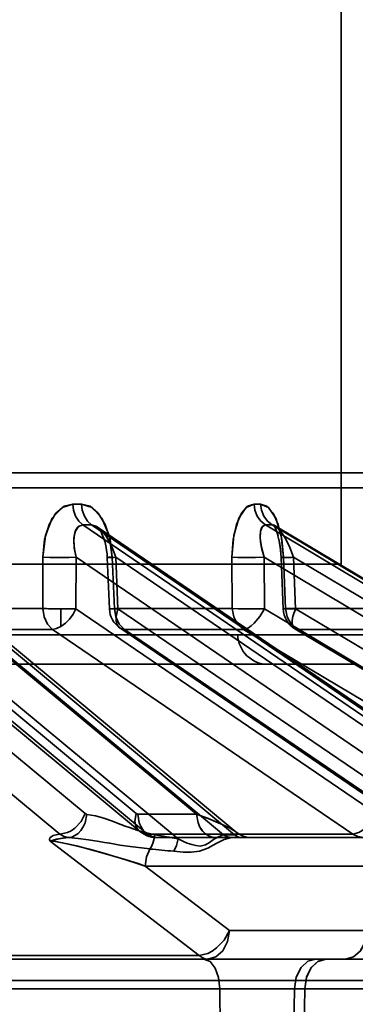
# Model space of a CAD drawing. Header units: millimetres. Extents: x -1465 to 393277, y -3788 to 454312.
# Tile 51 of 256: x 18861 to 18872, y 11642 to 11675. Entities that reach past the tile are written whole.
import ezdxf

# ---------------------------------------------------------------- set-up
doc = ezdxf.new("R2010")
doc.units = ezdxf.units.MM
doc.header["$XCLIPFRAME"] = 2
doc.layers.add('EC-MTR_250-0_7OBJ', color=8, linetype='Continuous')
picture_1 = doc.add_image_def('image1.bmp', size_in_pixel=(951, 911))

msp = doc.modelspace()

# ---------------------------------------------------------------- linework, layer by layer
at = {"layer": 'EC-MTR_250-0_7OBJ', "color": 8, "linetype": 'Continuous', "lineweight": 35, "ltscale": 100}
for p, q in [((18871.109, 11656.827), (18871.109, 11715.327)), ((18874.229, 11659.827), (18822.411, 11659.827)), ((18874.729, 11659.34), (18822.391, 11659.34)), ((18867.234, 11647.917), (18854.943, 11658.115)), ((18867.589, 11647.919), (18855.3, 11658.115)), ((18877.567, 11647.919), (18862.592, 11658.115)), ((18877.863, 11647.917), (18862.885, 11658.115)), ((18885.517, 11648.028), (18868.615, 11658.115)), ((18885.735, 11648.028), (18868.833, 11658.115)), ((18868.903, 11658.103), (18868.883, 11658.119)), ((18868.933, 11658.083), (18868.902, 11658.104)), ((18868.932, 11658.083), (18885.816, 11648.007)), ((18855.634, 11657.973), (18867.644, 11648.009)), ((18863.082, 11658.044), (18878.067, 11647.842)), ((18863.113, 11658.012), (18863.137, 11657.981)), ((18863.137, 11657.981), (18863.165, 11657.938)), ((18863.165, 11657.939), (18863.195, 11657.885)), ((18863.195, 11657.885), (18863.227, 11657.821)), ((18863.227, 11657.821), (18863.258, 11657.747)), ((18863.258, 11657.748), (18863.288, 11657.664)), ((18869.025, 11657.76), (18869.047, 11657.673)), ((18863.288, 11657.665), (18863.316, 11657.574)), ((18863.316, 11657.575), (18863.341, 11657.477)), ((18863.341, 11657.478), (18863.363, 11657.375)), ((18863.363, 11657.375), (18863.38, 11657.268)), ((18863.393, 11657.157), (18863.4, 11657.045)), ((18769.409, 11656.827), (18871.109, 11656.827)), ((18865.732, 11647.782), (18854.562, 11657.05)), ((18866.34, 11648.599), (18856.155, 11657.05)), ((18861.273, 11655.364), (18861.277, 11657.057)), ((18861.273, 11655.364), (18861.277, 11657.057)), ((18862.37, 11655.357), (18862.374, 11657.05)), ((18874.785, 11648.599), (18862.374, 11657.05)), ((18863.47, 11655.352), (18863.4, 11657.045)), ((18863.634, 11655.364), (18863.565, 11657.057)), ((18863.565, 11657.057), (18863.634, 11655.364)), ((18877.292, 11647.782), (18863.681, 11657.05)), ((18863.751, 11655.357), (18863.681, 11657.05)), ((18867.511, 11657.057), (18867.522, 11655.364)), ((18867.522, 11655.364), (18867.511, 11657.057)), ((18884.824, 11647.348), (18868.568, 11657.05)), ((18868.578, 11655.357), (18868.568, 11657.05)), ((18869.194, 11655.354), (18869.129, 11657.047)), ((18869.212, 11657.057), (18869.276, 11655.364)), ((18885.796, 11647.348), (18869.539, 11657.05)), ((18869.604, 11655.357), (18869.539, 11657.05)), ((18862.675, 11648.614), (18854.544, 11655.357)), ((18864.348, 11648.622), (18856.227, 11655.357)), ((18861.273, 11655.364), (18856.326, 11655.364)), ((18861.874, 11654.769), (18861.874, 11655.351)), ((18872.266, 11648.622), (18862.37, 11655.357)), ((18867.522, 11655.364), (18863.634, 11655.364)), ((18873.659, 11648.614), (18863.751, 11655.357)), ((18885.845, 11645.056), (18868.578, 11655.357)), ((18871.954, 11655.364), (18869.276, 11655.364)), ((18886.872, 11645.056), (18869.604, 11655.357)), ((18772.817, 11654.501), (18867.701, 11654.501)), ((18861.838, 11647.934), (18853.709, 11654.677)), ((18856.343, 11654.769), (18864.465, 11648.034)), ((18864.731, 11647.942), (18856.608, 11654.677)), ((18861.594, 11654.677), (18856.608, 11654.677)), ((18871.489, 11647.942), (18861.594, 11654.677)), ((18863.819, 11654.723), (18873.727, 11647.981)), ((18873.883, 11647.934), (18863.974, 11654.677)), ((18867.891, 11654.677), (18863.974, 11654.677)), ((18867.701, 11654.501), (18872.581, 11654.501)), ((18885.157, 11644.376), (18867.891, 11654.677)), ((18869.584, 11654.698), (18886.852, 11644.397)), ((18886.928, 11644.376), (18869.659, 11654.677)), ((18872.358, 11654.677), (18869.659, 11654.677)), ((18819.246, 11653.527), (18871.582, 11653.527)), ((18866.34, 11648.599), (18864.407, 11648.599)), ((18866.434, 11643.942), (18861.518, 11647.712)), ((18871.489, 11647.942), (18864.731, 11647.942)), ((18864.947, 11647.831), (18865.034, 11647.827)), ((18867.537, 11647.827), (18865.034, 11647.827)), ((18867.589, 11647.919), (18867.3, 11647.919)), ((18867.825, 11647.827), (18867.537, 11647.827)), ((18867.714, 11647.956), (18867.641, 11648.01)), ((18867.793, 11647.911), (18867.713, 11647.957)), ((18867.877, 11647.875), (18867.791, 11647.912)), ((18877.855, 11647.827), (18867.825, 11647.827)), ((18867.966, 11647.848), (18867.876, 11647.875)), ((18868.058, 11647.832), (18867.965, 11647.849)), ((18868.15, 11647.827), (18868.058, 11647.832)), ((18872.195, 11646.89), (18864.653, 11646.889)), ((18864.653, 11646.889), (18867.425, 11644.765)), ((18867.425, 11644.765), (18864.653, 11646.889)), ((18871.972, 11644.765), (18867.425, 11644.765)), ((18842.772, 11643.827), (18875.591, 11643.827)), ((18866.434, 11643.942), (18857.271, 11643.942)), ((18887.392, 11643.127), (18760.873, 11643.127)), ((18876.122, 11642.844), (18829.102, 11642.845)), ((18867.13, 11640.845), (18867.112, 11642.845)), ((18869.542, 11640.845), (18869.567, 11642.845)), ((18869.907, 11642.845), (18869.882, 11640.845)), ((18869.907, 11642.845), (18876.122, 11642.844))]:
    msp.add_line(p, q, dxfattribs=at)
at = {"layer": 'EC-MTR_250-0_7OBJ', "color": 8, "linetype": 'Continuous', "lineweight": 35, "ltscale": 100, "flags": 128}
for points in [[(18862.264, 11658.802), (18861.909, 11658.686), (18861.589, 11658.332), (18861.362, 11657.768), (18861.277, 11657.057)], [(18861.277, 11657.057), (18861.333, 11657.637), (18861.483, 11658.127), (18861.707, 11658.5), (18861.977, 11658.727), (18862.263, 11658.801)], [(18862.592, 11658.115), (18862.462, 11658.234), (18862.356, 11658.4), (18862.289, 11658.597), (18862.264, 11658.802)], [(18863.565, 11657.057), (18863.491, 11657.637), (18863.332, 11658.127), (18863.105, 11658.5), (18862.837, 11658.727), (18862.553, 11658.802)], [(18862.553, 11658.802), (18862.578, 11658.597), (18862.647, 11658.4), (18862.753, 11658.234), (18862.885, 11658.115)], [(18862.554, 11658.801), (18862.905, 11658.686), (18863.224, 11658.332), (18863.459, 11657.768), (18863.565, 11657.057)], [(18868.24, 11658.802), (18867.975, 11658.686), (18867.737, 11658.332), (18867.57, 11657.768), (18867.511, 11657.057)], [(18867.511, 11657.057), (18867.549, 11657.637), (18867.659, 11658.127), (18867.825, 11658.5), (18868.026, 11658.727), (18868.24, 11658.802)], [(18868.615, 11658.115), (18868.466, 11658.234), (18868.345, 11658.4), (18868.268, 11658.597), (18868.24, 11658.802)], [(18869.212, 11657.057), (18869.153, 11657.637), (18869.033, 11658.127), (18868.864, 11658.5), (18868.665, 11658.727), (18868.454, 11658.802)], [(18868.454, 11658.802), (18868.715, 11658.686), (18868.952, 11658.332), (18869.128, 11657.768), (18869.212, 11657.057)], [(18868.833, 11658.115), (18868.682, 11658.234), (18868.561, 11658.4), (18868.483, 11658.597), (18868.454, 11658.802)], [(18862.374, 11657.05), (18862.318, 11657.314), (18862.298, 11657.546), (18862.308, 11657.747), (18862.347, 11657.908), (18862.407, 11658.019), (18862.469, 11658.079), (18862.592, 11658.115)], [(18862.374, 11657.05), (18862.313, 11657.347), (18862.302, 11657.692), (18862.35, 11657.913), (18862.453, 11658.067), (18862.592, 11658.115)], [(18863.681, 11657.05), (18863.587, 11657.314), (18863.479, 11657.546), (18863.359, 11657.747), (18863.235, 11657.908), (18863.118, 11658.019), (18863.024, 11658.079), (18862.885, 11658.115)], [(18868.568, 11657.05), (18868.497, 11657.314), (18868.456, 11657.546), (18868.441, 11657.747), (18868.454, 11657.908), (18868.486, 11658.019), (18868.527, 11658.079), (18868.615, 11658.115)], [(18868.568, 11657.05), (18868.481, 11657.385), (18868.443, 11657.679), (18868.455, 11657.913), (18868.514, 11658.063), (18868.615, 11658.115)], [(18868.833, 11658.115), (18868.864, 11658.111), (18868.897, 11658.101), (18868.932, 11658.083)], [(18868.882, 11658.119), (18868.894, 11658.099), (18868.912, 11658.068), (18868.932, 11658.026), (18868.955, 11657.972), (18868.979, 11657.91), (18869.002, 11657.839), (18869.025, 11657.76)], [(18868.893, 11658.101), (18868.908, 11658.074), (18868.926, 11658.038), (18868.946, 11657.993), (18868.967, 11657.941), (18868.988, 11657.881), (18869.009, 11657.816), (18869.029, 11657.747)], [(18869.539, 11657.05), (18869.402, 11657.4), (18869.238, 11657.722), (18869.081, 11657.947), (18868.932, 11658.083)], [(18869.539, 11657.05), (18869.414, 11657.375), (18869.281, 11657.646), (18869.176, 11657.82), (18869.027, 11658.006), (18868.932, 11658.083)], [(18863.081, 11658.046), (18863.095, 11658.033), (18863.113, 11658.012)], [(18869.046, 11657.675), (18869.066, 11657.583), (18869.085, 11657.485), (18869.1, 11657.382), (18869.113, 11657.275), (18869.123, 11657.162), (18869.129, 11657.047)], [(18869.064, 11657.596), (18869.079, 11657.516), (18869.093, 11657.431), (18869.105, 11657.342), (18869.116, 11657.249), (18869.124, 11657.151)], [(18863.38, 11657.268), (18863.393, 11657.158), (18863.4, 11657.045)], [(18862.374, 11657.05), (18862.117, 11657.044), (18861.806, 11657.044), (18861.506, 11657.048), (18861.277, 11657.057)], [(18861.277, 11657.057), (18861.537, 11657.048), (18861.878, 11657.043)], [(18861.878, 11657.043), (18862.15, 11657.045), (18862.374, 11657.05)], [(18863.565, 11657.057), (18863.525, 11657.054), (18863.489, 11657.052), (18863.458, 11657.05), (18863.433, 11657.048), (18863.415, 11657.047), (18863.404, 11657.045), (18863.417, 11657.043), (18863.437, 11657.043), (18863.465, 11657.044), (18863.498, 11657.044), (18863.538, 11657.045), (18863.582, 11657.047), (18863.63, 11657.048), (18863.681, 11657.05)], [(18868.568, 11657.05), (18868.289, 11657.044), (18867.977, 11657.044), (18867.7, 11657.048), (18867.511, 11657.057)], [(18869.129, 11657.047), (18869.142, 11657.05), (18869.164, 11657.052), (18869.178, 11657.054), (18869.212, 11657.057)], [(18869.539, 11657.05), (18869.457, 11657.047), (18869.38, 11657.046), (18869.308, 11657.044), (18869.247, 11657.044), (18869.22, 11657.043), (18869.196, 11657.043), (18869.176, 11657.044), (18869.159, 11657.044), (18869.146, 11657.044), (18869.131, 11657.046)], [(18869.539, 11657.05), (18869.422, 11657.047), (18869.367, 11657.045), (18869.315, 11657.044), (18869.269, 11657.044), (18869.228, 11657.043), (18869.193, 11657.043), (18869.166, 11657.044), (18869.146, 11657.044), (18869.134, 11657.045), (18869.143, 11657.05), (18869.16, 11657.052), (18869.183, 11657.054), (18869.212, 11657.057)], [(18869.276, 11655.364), (18869.242, 11656.21), (18869.208, 11657.056)], [(18861.874, 11655.351), (18861.839, 11655.351), (18861.795, 11655.351), (18861.748, 11655.352), (18861.698, 11655.352), (18861.645, 11655.353), (18861.588, 11655.354), (18861.529, 11655.355), (18861.466, 11655.357), (18861.402, 11655.359), (18861.337, 11655.361), (18861.273, 11655.364)], [(18861.594, 11654.677), (18861.428, 11654.85), (18861.316, 11655.088), (18861.273, 11655.364)], [(18861.874, 11654.769), (18862.021, 11654.877), (18862.158, 11655.017), (18862.277, 11655.18), (18862.37, 11655.357)], [(18861.874, 11655.351), (18861.913, 11655.351), (18861.96, 11655.351), (18862.008, 11655.351), (18862.061, 11655.351), (18862.118, 11655.352), (18862.178, 11655.353), (18862.241, 11655.354), (18862.305, 11655.355), (18862.37, 11655.357)], [(18863.5, 11655.355), (18863.475, 11655.351), (18863.562, 11655.352), (18863.751, 11655.357)], [(18863.634, 11655.364), (18863.5, 11655.355)], [(18863.634, 11655.364), (18863.679, 11655.088), (18863.798, 11654.849), (18863.974, 11654.677)], [(18863.974, 11654.677), (18863.884, 11654.692), (18863.809, 11654.731), (18863.75, 11654.794), (18863.709, 11654.878), (18863.689, 11654.981), (18863.689, 11655.097), (18863.751, 11655.357)], [(18867.522, 11655.364), (18867.716, 11655.356), (18867.977, 11655.351), (18868.279, 11655.352), (18868.578, 11655.357)], [(18868.578, 11655.357), (18868.292, 11655.352), (18867.998, 11655.351), (18867.726, 11655.355), (18867.522, 11655.364)], [(18867.522, 11655.364), (18867.57, 11655.091), (18867.697, 11654.852), (18867.891, 11654.677)], [(18867.891, 11654.677), (18867.969, 11654.692), (18868.056, 11654.731), (18868.148, 11654.794), (18868.242, 11654.878), (18868.425, 11655.097), (18868.578, 11655.357)], [(18869.276, 11655.364), (18869.197, 11655.355), (18869.231, 11655.351), (18869.373, 11655.352), (18869.604, 11655.357)], [(18869.604, 11655.357), (18869.373, 11655.352), (18869.231, 11655.351), (18869.197, 11655.355), (18869.276, 11655.364)], [(18869.276, 11655.364), (18869.327, 11655.088), (18869.46, 11654.849), (18869.659, 11654.677)], [(18869.659, 11654.677), (18869.595, 11654.692), (18869.546, 11654.731), (18869.512, 11654.794), (18869.495, 11654.878), (18869.497, 11654.981), (18869.516, 11655.097), (18869.604, 11655.357)], [(18861.874, 11654.769), (18861.73, 11654.702), (18861.594, 11654.677)], [(18861.838, 11647.934), (18862.085, 11647.988), (18862.209, 11648.051), (18862.328, 11648.135), (18862.535, 11648.354), (18862.675, 11648.614)], [(18862.727, 11648.591), (18862.669, 11648.316), (18862.61, 11648.183), (18862.532, 11648.063), (18862.439, 11647.964), (18862.335, 11647.89), (18862.228, 11647.844), (18862.123, 11647.823)], [(18862.675, 11648.614), (18862.691, 11648.603), (18862.709, 11648.595), (18862.727, 11648.591)], [(18862.727, 11648.59), (18863.011, 11648.541), (18863.292, 11648.461), (18863.571, 11648.362), (18863.71, 11648.309), (18863.849, 11648.257), (18863.988, 11648.205), (18864.128, 11648.154), (18864.407, 11648.059), (18864.971, 11647.919)], [(18864.971, 11647.919), (18864.407, 11648.059), (18864.128, 11648.154), (18863.988, 11648.205), (18863.849, 11648.256), (18863.71, 11648.309), (18863.571, 11648.362), (18863.292, 11648.461), (18863.011, 11648.541), (18862.727, 11648.59)], [(18864.348, 11648.622), (18864.314, 11648.371), (18864.332, 11648.25), (18864.375, 11648.143), (18864.442, 11648.055), (18864.528, 11647.992), (18864.731, 11647.942)], [(18864.348, 11648.622), (18864.377, 11648.605)], [(18864.377, 11648.605), (18864.407, 11648.599)], [(18865.034, 11647.827), (18864.922, 11647.84), (18864.807, 11647.881), (18864.697, 11647.952), (18864.598, 11648.052), (18864.517, 11648.174), (18864.457, 11648.312), (18864.407, 11648.599)], [(18866.968, 11647.827), (18866.858, 11647.839), (18866.745, 11647.879), (18866.634, 11647.95), (18866.534, 11648.049), (18866.452, 11648.172), (18866.391, 11648.311), (18866.34, 11648.599)], [(18866.34, 11648.599), (18866.548, 11648.521), (18866.737, 11648.448), (18866.907, 11648.379), (18867.056, 11648.316), (18867.187, 11648.258), (18867.304, 11648.204), (18867.426, 11648.143), (18867.517, 11648.093), (18867.579, 11648.056), (18867.62, 11648.028)], [(18866.34, 11648.599), (18866.544, 11648.523), (18866.723, 11648.452), (18866.881, 11648.388), (18867.02, 11648.33), (18867.143, 11648.276), (18867.25, 11648.228), (18867.343, 11648.184), (18867.424, 11648.144), (18867.492, 11648.107), (18867.55, 11648.074), (18867.598, 11648.043), (18867.636, 11648.015)], [(18866.34, 11648.599), (18866.391, 11648.311), (18866.451, 11648.173), (18866.533, 11648.05), (18866.633, 11647.95), (18866.744, 11647.879), (18866.857, 11647.84), (18866.968, 11647.827)], [(18871.489, 11647.942), (18871.69, 11647.992), (18871.804, 11648.055), (18871.918, 11648.143), (18872.027, 11648.25), (18872.123, 11648.371), (18872.266, 11648.622)], [(18864.465, 11648.034), (18864.537, 11647.98), (18864.613, 11647.934), (18864.693, 11647.896), (18864.776, 11647.866), (18864.861, 11647.844), (18864.947, 11647.831), (18865.034, 11647.827)], [(18867.636, 11648.015), (18867.664, 11647.991), (18867.682, 11647.97), (18867.689, 11647.952), (18867.684, 11647.937), (18867.665, 11647.927), (18867.632, 11647.921), (18867.589, 11647.919)], [(18867.62, 11648.028), (18867.646, 11648.007)], [(18861.518, 11647.712), (18861.495, 11647.764), (18861.509, 11647.813), (18861.551, 11647.854), (18861.621, 11647.89), (18861.712, 11647.915), (18861.838, 11647.934)], [(18861.838, 11647.934), (18861.713, 11647.916), (18861.62, 11647.889), (18861.553, 11647.855), (18861.509, 11647.812), (18861.496, 11647.764), (18861.518, 11647.712)], [(18862.123, 11647.823), (18861.988, 11647.813), (18861.86, 11647.796), (18861.732, 11647.769), (18861.655, 11647.747), (18861.586, 11647.725), (18861.518, 11647.712)], [(18861.518, 11647.712), (18861.6, 11647.73), (18861.678, 11647.754), (18861.815, 11647.787), (18861.962, 11647.81), (18862.123, 11647.823)], [(18861.518, 11647.712), (18861.707, 11647.692), (18861.917, 11647.654), (18862.135, 11647.608), (18862.382, 11647.551), (18862.598, 11647.497), (18862.831, 11647.436), (18863.113, 11647.359), (18863.374, 11647.285), (18863.653, 11647.203), (18864.009, 11647.095), (18864.421, 11646.966), (18864.653, 11646.889)], [(18864.653, 11646.889), (18864.415, 11646.968), (18863.99, 11647.101), (18863.637, 11647.208), (18863.36, 11647.289), (18863.093, 11647.365), (18862.815, 11647.44), (18862.585, 11647.5), (18862.368, 11647.554), (18862.127, 11647.61), (18861.91, 11647.655), (18861.699, 11647.693), (18861.518, 11647.712)], [(18862.123, 11647.823), (18861.976, 11647.858), (18861.838, 11647.934)], [(18864.805, 11647.45), (18864.154, 11647.527), (18863.819, 11647.58), (18863.65, 11647.609), (18863.48, 11647.637), (18863.308, 11647.667), (18863.135, 11647.696), (18862.787, 11647.751), (18862.447, 11647.795), (18862.124, 11647.823)], [(18865.034, 11647.827), (18864.879, 11647.856), (18864.731, 11647.942)], [(18864.971, 11647.919), (18864.951, 11647.794), (18864.916, 11647.67), (18864.867, 11647.554), (18864.805, 11647.449)], [(18864.971, 11647.919), (18865.171, 11647.886), (18865.732, 11647.782)], [(18867.499, 11647.826), (18867.252, 11647.763), (18866.985, 11647.629), (18866.712, 11647.479), (18866.442, 11647.382), (18866.17, 11647.347), (18865.907, 11647.348), (18865.597, 11647.373)], [(18865.732, 11647.782), (18865.685, 11647.567), (18865.597, 11647.373)], [(18865.597, 11647.373), (18865.685, 11647.568), (18865.732, 11647.782)], [(18867.234, 11647.917), (18867.032, 11647.841), (18866.906, 11647.759), (18866.772, 11647.663), (18866.636, 11647.586), (18866.458, 11647.548), (18866.323, 11647.56), (18866.183, 11647.595), (18866.038, 11647.646), (18865.891, 11647.708), (18865.732, 11647.782)], [(18867.3, 11647.919), (18867.278, 11647.919), (18867.256, 11647.918), (18867.234, 11647.917)], [(18867.499, 11647.826), (18867.364, 11647.849), (18867.234, 11647.917)], [(18867.234, 11647.917), (18867.364, 11647.849), (18867.499, 11647.826)], [(18867.499, 11647.826), (18867.511, 11647.827), (18867.523, 11647.827), (18867.537, 11647.827)], [(18867.662, 11647.928), (18867.589, 11647.919)], [(18867.825, 11647.827), (18867.765, 11647.833), (18867.704, 11647.85), (18867.645, 11647.879), (18867.589, 11647.919)], [(18867.646, 11648.007), (18867.674, 11647.978)], [(18867.674, 11647.978), (18867.684, 11647.947), (18867.662, 11647.928)], [(18871.489, 11647.942), (18871.661, 11647.856), (18871.843, 11647.827)], [(18864.805, 11647.449), (18864.699, 11647.19), (18864.653, 11646.889)], [(18867.425, 11644.765), (18867.248, 11644.454), (18867.001, 11644.192), (18866.862, 11644.091), (18866.718, 11644.014), (18866.434, 11643.942)], [(18866.719, 11643.827), (18866.98, 11643.897), (18867.204, 11644.098), (18867.359, 11644.402), (18867.425, 11644.765)], [(18871.256, 11643.827), (18871.517, 11643.896), (18871.739, 11644.087), (18871.901, 11644.388), (18871.972, 11644.765)], [(18871.972, 11644.765), (18871.905, 11644.4), (18871.747, 11644.097), (18871.52, 11643.897), (18871.256, 11643.827)], [(18866.434, 11643.942), (18866.525, 11643.879), (18866.621, 11643.84), (18866.72, 11643.827)], [(18866.719, 11643.827), (18866.621, 11643.84), (18866.525, 11643.879), (18866.434, 11643.942)], [(18867.112, 11642.845), (18867.07, 11643.217), (18866.959, 11643.53), (18866.788, 11643.748), (18866.581, 11643.827)], [(18870.274, 11643.827), (18870.009, 11643.754), (18869.786, 11643.551), (18869.627, 11643.232), (18869.567, 11642.845)], [(18870.614, 11643.827), (18870.349, 11643.754), (18870.126, 11643.551), (18869.967, 11643.232), (18869.907, 11642.845)], [(18869.907, 11642.845), (18869.963, 11643.217), (18870.111, 11643.53), (18870.339, 11643.748), (18870.614, 11643.827)]]:
    msp.add_lwpolyline(points, dxfattribs=at)
at = {"layer": 'EC-MTR_250-0_7OBJ', "color": 8, "linetype": 'Continuous', "lineweight": 35, "ltscale": 100}
for centre, radius, start, end in [((18862.409, 11699.431), 40.63, 269.7964, 270.2036), ((18862.409, 11699.222), 40.421, 269.7953, 270.2047), ((18868.347, 11681.266), 22.464, 269.7263, 270.2737), ((18868.347, 11681.089), 22.287, 269.7242, 270.2758), ((18862.739, 11699.945), 41.831, 269.7993, 270.2007), ((18862.739, 11699.73), 41.615, 269.7983, 270.2017), ((18868.724, 11681.243), 23.128, 269.7303, 270.2697), ((18868.724, 11681.06), 22.946, 269.7282, 270.2718), ((18864.27, 11655.385), 0.8, 182.3591, 235.7628), ((18869.994, 11655.385), 0.8, 182.1963, 239.1827), ((18868.701, 11654.527), 1, 181.5, 270), ((18861.591, 11626.953), 21.237, 78.7558, 80.843), ((18861.394, 11607.766), 39.83, 83.9416, 85.0868), ((18861.502, 11608.901), 38.69, 83.9242, 85.1031)]:
    msp.add_arc(centre, radius, start, end, dxfattribs=at)

# ---------------------------------------------------------------- pictures from other files: only their frames are drawn
at = {"color": 8, "lineweight": 13}
image = msp.add_image(picture_1, insert=(17864.134, 12545.821), size_in_units=(1986.021, 1904.625), rotation=-90, dxfattribs=at)
image.set_boundary_path([(-0.5, -0.5), (950.5, 910.5)])

doc.saveas('drawing.dxf')
